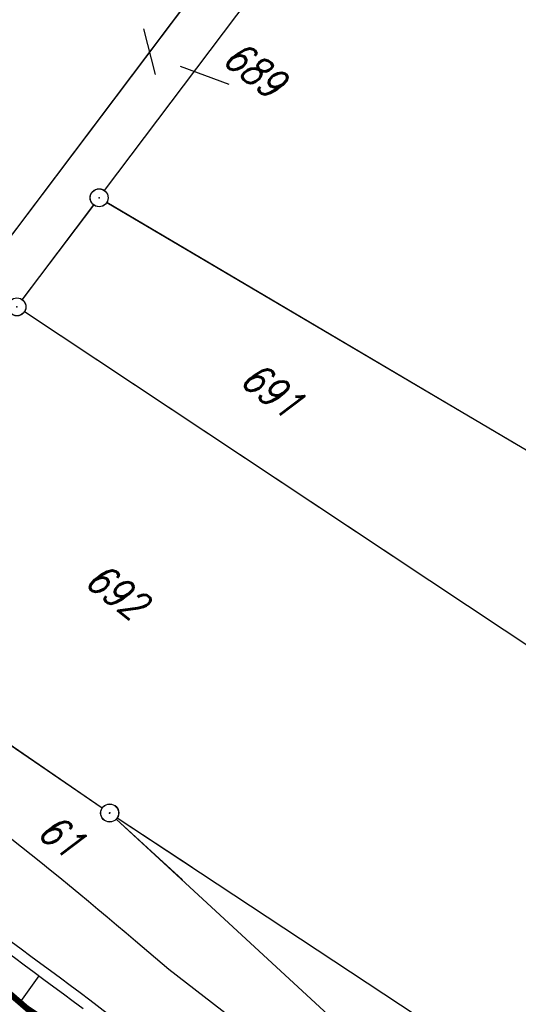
# Model space of a CAD drawing. Extents: x 449544 to 450624, y 436205 to 437134.
# Tile 46 of 114: x 449734 to 449775, y 436996 to 437079. Entities that reach past the tile are written whole.
import ezdxf

# ---------------------------------------------------------------- set-up
doc = ezdxf.new("R2010")
doc.units = 0
doc.header["$LTSCALE"] = 2
doc.header["$MEASUREMENT"] = 0
doc.linetypes.add('AUSGEZOGEN', pattern=[0])
doc.layers.get('0').update_dxf_attribs({"linetype": 'AUSGEZOGEN'})
for name, color, linetype in [('213-FLSTNR', 8, 'AUSGEZOGEN'), ('213-GRENZL', 8, 'AUSGEZOGEN'), ('213-GRENZL-BAB', 7, 'AUSGEZOGEN'), ('213-GRENZP', 8, 'AUSGEZOGEN'), ('214-FLSTNR', 8, 'AUSGEZOGEN'), ('214-GRENZL', 8, 'AUSGEZOGEN'), ('214-GRENZL-BAB', 7, 'AUSGEZOGEN'), ('214-GRENZP', 8, 'AUSGEZOGEN'), ('BOESCHG', 250, 'AUSGEZOGEN'), ('STRASSE', 250, 'AUSGEZOGEN')]:
    doc.layers.add(name, color=color, linetype=linetype)
doc.styles.add('ROMANS', font='romans.shx', dxfattribs={"width": 0.8})

# ---------------------------------------------------------------- blocks, each defined once
blk = doc.blocks.new('GST')
at = {"color": 0}
blk.add_circle((0, 0), 0.75, dxfattribs=at)
blk.add_point((0, 0), dxfattribs=at)

msp = doc.modelspace()

# ---------------------------------------------------------------- linework, layer by layer
at = {"layer": '213-FLSTNR'}
msp.add_line((449744.183, 437077.785), (449745.162, 437073.99), dxfattribs=at)
at = {"layer": '213-GRENZL'}
for p, q in [((449740.941, 437064.3), (449768.161, 437100.399)), ((449730.971, 437057.63), (449756.379, 437091.372)), ((449741.135, 437063.319), (449775.439, 437043.066)), ((449734.081, 437055.199), (449740.038, 437063.102)), ((449767.169, 437032.352), (449734.255, 437054.186)), ((449715.939, 437029.806), (449740.751, 437012.794)), ((449741.921, 437011.862), (449747.432, 437006.781)), ((449741.997, 437011.958), (449748.248, 437007.839))]:
    msp.add_line(p, q, dxfattribs=at)
at = {"layer": '213-GRENZL-BAB', "const_width": 0.5, "flags": 128}
msp.add_lwpolyline([(449732.167, 436998.05), (449737.281, 436993.63)], dxfattribs=at)
at = {"layer": '214-FLSTNR'}
msp.add_line((449747.242, 437074.681), (449751.32, 437073.185), dxfattribs=at)
at = {"layer": '214-GRENZL'}
for p, q in [((449740.935, 437064.293), (449765.144, 437096.4)), ((449730.965, 437057.623), (449756.372, 437091.365)), ((449741.129, 437063.312), (449795.917, 437030.965)), ((449734.074, 437055.193), (449740.032, 437063.095)), ((449788.849, 437017.958), (449734.248, 437054.179)), ((449715.931, 437029.8), (449740.744, 437012.788)), ((449741.914, 437011.856), (449770.992, 436985.042)), ((449741.99, 437011.951), (449774.097, 436990.796))]:
    msp.add_line(p, q, dxfattribs=at)
at = {"layer": '214-GRENZL-BAB', "const_width": 0.5, "flags": 128}
msp.add_lwpolyline([(449732.16, 436998.043), (449748.106, 436984.264)], dxfattribs=at)
at = {"layer": 'BOESCHG'}
msp.add_line((449735.466, 436998.786), (449733.94, 436996.646), dxfattribs=at)
msp.add_lwpolyline([(449661.981, 437051.66, -0.000032), (449703.427, 437022.23, -0.003532), (449712.917, 437015.389, -0.00178), (449739.151, 436996.052)], format="xyb", dxfattribs=at)
msp.add_lwpolyline([(449737.351, 436994.356), (449733.474, 436996.959)], dxfattribs=at)
at = {"layer": 'STRASSE'}
for points in [[(449666.65, 437057.709, 0.000069), (449670.216, 437055.21, -0.000021), (449708.016, 437028.724, -0.00448), (449717.591, 437021.886, -0.023584), (449743.511, 437001.701)], [(449662.289, 437052.058, 0.000074), (449666.124, 437049.37, -0.000021), (449703.924, 437022.885, -0.00448), (449713.395, 437016.121, -0.002235), (449739.716, 436996.784)]]:
    msp.add_lwpolyline(points, format="xyb", dxfattribs=at)
for points in [[(449743.511, 437001.701), (449746.305, 436999.334), (449776.634, 436975.872), (449803.849, 436955.065), (449830.362, 436936.104), (449860.415, 436916.74), (449891.508, 436898.948), (449919.46, 436884.665)], [(449739.716, 436996.784), (449742.657, 436994.501), (449772.943, 436971.073), (449800.248, 436950.196), (449826.959, 436931.094), (449857.27, 436911.564), (449888.623, 436893.623), (449917.998, 436878.578), (449966.606, 436857.827), (449990.042, 436848.955)]]:
    msp.add_lwpolyline(points, dxfattribs=at)

# ---------------------------------------------------------------- block references
at = {"layer": '213-GRENZP', "rotation": 322.3369009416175}
for p in [(449740.49, 437063.701), (449733.63, 437054.6), (449741.37, 437012.371)]:
    msp.add_blockref('GST', p, dxfattribs=at)
at = {"layer": '214-GRENZP', "rotation": 322.3368156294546}
for p in [(449740.484, 437063.694), (449733.623, 437054.593), (449741.363, 437012.364)]:
    msp.add_blockref('GST', p, dxfattribs=at)

# ---------------------------------------------------------------- texts
at = {"layer": '213-FLSTNR', "style": 'ROMANS', "oblique": 15, "width": 0.8}
for s, p in [('691', (449752.089, 437048.249)), ('692', (449739.148, 437031.483))]:
    msp.add_text(s, height=2.5, rotation=322.3369, dxfattribs=at).set_placement(p)
at = {"layer": '214-FLSTNR', "style": 'ROMANS', "oblique": 15, "width": 0.8}
for s, p in [('689', (449750.634, 437075.029)), ('61', (449735.194, 437010.515))]:
    msp.add_text(s, height=2.5, rotation=322.33682, dxfattribs=at).set_placement(p)

doc.saveas('drawing.dxf')
